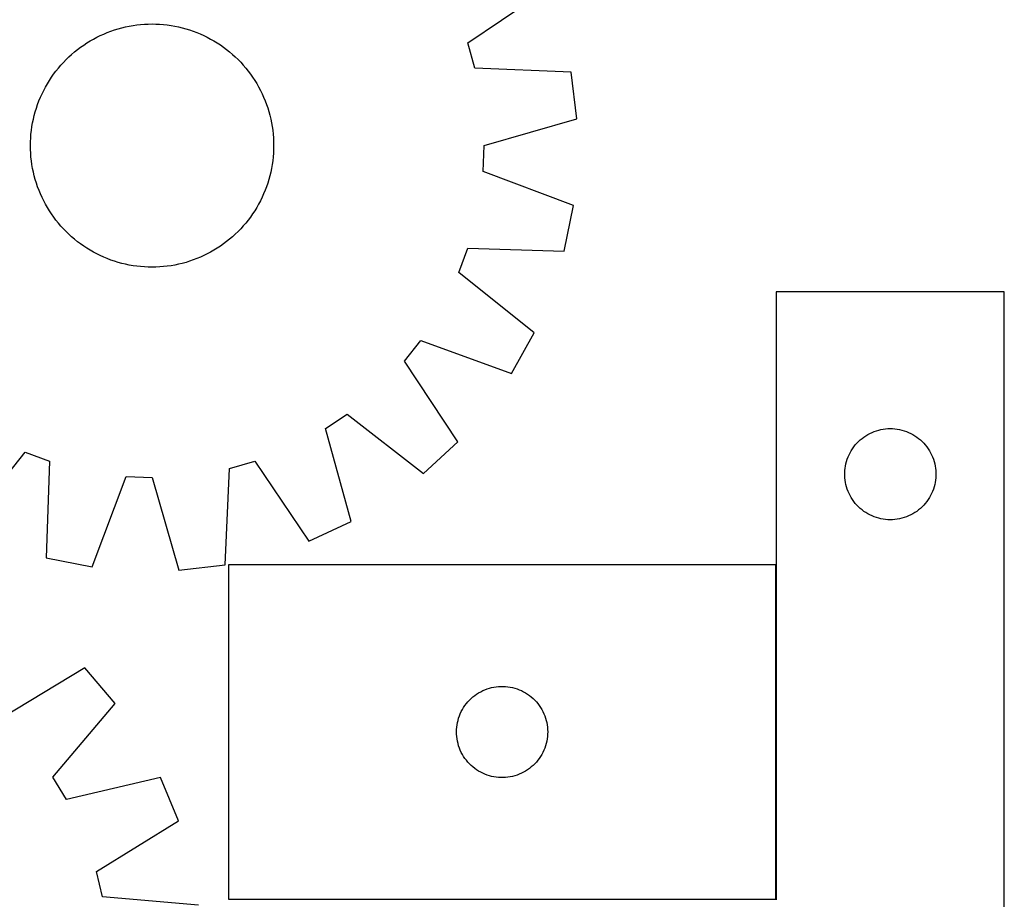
# Model space of a CAD drawing. Header units: millimetres. Extents: x 7 to 1493, y 7 to 2993.
# Tile 17 of 18: x 1170 to 1493, y 2268 to 2557. Entities that reach past the tile are written whole.
import ezdxf

# ---------------------------------------------------------------- set-up
doc = ezdxf.new("R2010")
doc.units = ezdxf.units.MM
doc.layers.add('COMMON', color=5, linetype='CONTINUOUS', true_color=0x0000ff)
doc.layers.add('CUT', color=7, linetype='CONTINUOUS', true_color=0x000000)

msp = doc.modelspace()

# ---------------------------------------------------------------- linework, layer by layer
at = {"layer": 'COMMON'}
msp.add_line((1418.31051, 2267.845138), (1418.31051, 2377.845138), dxfattribs=at)
at = {"layer": 'CUT'}
for p, q in [((1316.910682, 2549.507935), (1343.219622, 2567.307218)), ((1208.040517, 2555.420968), (1209.28948, 2555.559167)), ((1209.28948, 2555.559167), (1210.542167, 2555.658068)), ((1210.542167, 2555.658068), (1211.797343, 2555.717571)), ((1211.797343, 2555.717571), (1213.053768, 2555.737619)), ((1213.053768, 2555.737619), (1214.310204, 2555.718192)), ((1214.310204, 2555.718192), (1215.565409, 2555.659309)), ((1215.565409, 2555.659309), (1216.818145, 2555.561028)), ((1216.818145, 2555.561028), (1218.067175, 2555.423446)), ((1196.023538, 2551.926493), (1197.168666, 2552.443879)), ((1197.168666, 2552.443879), (1198.329481, 2552.92504)), ((1198.329481, 2552.92504), (1199.504836, 2553.369502)), ((1199.504836, 2553.369502), (1200.693573, 2553.776826)), ((1200.693573, 2553.776826), (1201.894517, 2554.146609)), ((1201.894517, 2554.146609), (1203.106484, 2554.478488)), ((1203.106484, 2554.478488), (1204.328277, 2554.772134)), ((1204.328277, 2554.772134), (1205.558691, 2555.027257)), ((1205.558691, 2555.027257), (1206.796512, 2555.243607)), ((1206.796512, 2555.243607), (1208.040517, 2555.420968)), ((1218.067175, 2555.423446), (1219.311268, 2555.246699)), ((1219.311268, 2555.246699), (1220.549196, 2555.030961)), ((1220.549196, 2555.030961), (1221.779736, 2554.776445)), ((1221.779736, 2554.776445), (1223.001674, 2554.483403)), ((1223.001674, 2554.483403), (1224.213805, 2554.152124)), ((1224.213805, 2554.152124), (1225.414931, 2553.782934)), ((1225.414931, 2553.782934), (1226.603869, 2553.376198)), ((1226.603869, 2553.376198), (1227.779444, 2552.932317)), ((1227.779444, 2552.932317), (1228.940496, 2552.451729)), ((1228.940496, 2552.451729), (1230.08588, 2551.934909)), ((1190.572143, 2548.815287), (1191.622236, 2549.505441)), ((1191.622236, 2549.505441), (1192.693489, 2550.162269)), ((1192.693489, 2550.162269), (1193.784844, 2550.785125)), ((1193.784844, 2550.785125), (1194.895226, 2551.373393)), ((1194.895226, 2551.373393), (1196.023538, 2551.926493)), ((1230.08588, 2551.934909), (1231.214465, 2551.382367)), ((1231.214465, 2551.382367), (1232.325137, 2550.794648)), ((1232.325137, 2550.794648), (1233.416801, 2550.172331)), ((1233.416801, 2550.172331), (1234.488378, 2549.516032)), ((1234.488378, 2549.516032), (1235.538812, 2548.826397)), ((1319.240145, 2541.256089), (1316.910682, 2549.507935)), ((1186.603764, 2545.735526), (1187.559078, 2546.551849)), ((1187.559078, 2546.551849), (1188.539561, 2547.337762)), ((1188.539561, 2547.337762), (1189.544246, 2548.09249)), ((1189.544246, 2548.09249), (1190.572143, 2548.815287)), ((1235.538812, 2548.826397), (1236.567065, 2548.104108)), ((1236.567065, 2548.104108), (1237.572124, 2547.349877)), ((1237.572124, 2547.349877), (1238.552995, 2546.564449)), ((1238.552995, 2546.564449), (1239.508712, 2545.748598)), ((1239.508712, 2545.748598), (1240.43833, 2544.90313)), ((1183.052674, 2542.182681), (1183.898142, 2543.112299)), ((1183.898142, 2543.112299), (1184.772393, 2544.014902)), ((1184.772393, 2544.014902), (1185.674564, 2544.889599)), ((1185.674564, 2544.889599), (1186.603764, 2545.735526)), ((1240.43833, 2544.90313), (1241.340933, 2544.028879)), ((1241.340933, 2544.028879), (1242.21563, 2543.126708)), ((1242.21563, 2543.126708), (1243.061557, 2542.197507)), ((1180.697164, 2539.241034), (1181.451394, 2540.246092)), ((1181.451394, 2540.246092), (1182.236823, 2541.226964)), ((1182.236823, 2541.226964), (1183.052674, 2542.182681)), ((1243.061557, 2542.197507), (1243.87788, 2541.242194)), ((1243.87788, 2541.242194), (1244.663794, 2540.261711)), ((1244.663794, 2540.261711), (1245.418521, 2539.257025)), ((1350.973006, 2539.841769), (1319.240145, 2541.256089)), ((1352.785217, 2524.562815), (1350.973006, 2539.841769)), ((1178.006624, 2534.999106), (1178.628941, 2536.090769)), ((1178.628941, 2536.090769), (1179.28524, 2537.162347)), ((1179.28524, 2537.162347), (1179.974874, 2538.21278)), ((1179.974874, 2538.21278), (1180.697164, 2539.241034)), ((1245.418521, 2539.257025), (1246.141318, 2538.229129)), ((1246.141318, 2538.229129), (1246.831472, 2537.179036)), ((1246.831472, 2537.179036), (1247.488301, 2536.107783)), ((1247.488301, 2536.107783), (1248.111156, 2535.016427)), ((1176.866362, 2532.759849), (1177.418905, 2533.888434)), ((1177.418905, 2533.888434), (1178.006624, 2534.999106)), ((1248.111156, 2535.016427), (1248.699424, 2533.906046)), ((1248.699424, 2533.906046), (1249.252524, 2532.777734)), ((1175.425074, 2529.277838), (1175.868955, 2530.453413)), ((1175.868955, 2530.453413), (1176.349542, 2531.614465)), ((1176.349542, 2531.614465), (1176.866362, 2532.759849)), ((1249.252524, 2532.777734), (1249.76991, 2531.632606)), ((1249.76991, 2531.632606), (1250.251072, 2530.471791)), ((1250.251072, 2530.471791), (1250.695533, 2529.296435)), ((1174.317868, 2525.675643), (1174.649148, 2526.887773)), ((1174.649148, 2526.887773), (1175.018338, 2528.0889)), ((1175.018338, 2528.0889), (1175.425074, 2529.277838)), ((1250.695533, 2529.296435), (1251.102857, 2528.107699)), ((1251.102857, 2528.107699), (1251.47264, 2526.906755)), ((1251.47264, 2526.906755), (1251.804519, 2525.694788)), ((1173.554573, 2521.985237), (1173.770311, 2523.223164)), ((1173.770311, 2523.223164), (1174.024826, 2524.453704)), ((1174.024826, 2524.453704), (1174.317868, 2525.675643)), ((1251.804519, 2525.694788), (1252.098165, 2524.472995)), ((1252.098165, 2524.472995), (1252.353288, 2523.242581)), ((1252.353288, 2523.242581), (1252.569638, 2522.00476)), ((1322.263648, 2515.764601), (1352.785217, 2524.562815)), ((1173.240244, 2519.492113), (1173.377826, 2520.741144)), ((1173.377826, 2520.741144), (1173.554573, 2521.985237)), ((1252.569638, 2522.00476), (1252.747, 2520.760755)), ((1252.747, 2520.760755), (1252.885199, 2519.511792)), ((1173.063653, 2515.727737), (1173.08308, 2516.984172)), ((1173.08308, 2516.984172), (1173.141963, 2518.239377)), ((1173.141963, 2518.239377), (1173.240244, 2519.492113)), ((1252.885199, 2519.511792), (1252.984099, 2518.259105)), ((1252.984099, 2518.259105), (1253.043602, 2517.003929)), ((1253.043602, 2517.003929), (1253.06365, 2515.747503)), ((1173.083701, 2514.471312), (1173.063653, 2515.727737)), ((1173.143204, 2513.216136), (1173.083701, 2514.471312)), ((1253.044223, 2514.491068), (1252.98534, 2513.235863)), ((1253.06365, 2515.747503), (1253.044223, 2514.491068)), ((1321.929138, 2507.196785), (1322.263648, 2515.764601)), ((1173.242104, 2511.963448), (1173.143204, 2513.216136)), ((1173.380303, 2510.714486), (1173.242104, 2511.963448)), ((1173.557665, 2509.47048), (1173.380303, 2510.714486)), ((1252.749477, 2510.734096), (1252.57273, 2509.490003)), ((1252.887059, 2511.983127), (1252.749477, 2510.734096)), ((1252.98534, 2513.235863), (1252.887059, 2511.983127)), ((1173.774015, 2508.23266), (1173.557665, 2509.47048)), ((1174.029138, 2507.002246), (1173.774015, 2508.23266)), ((1174.322784, 2505.780452), (1174.029138, 2507.002246)), ((1252.102477, 2507.021536), (1251.809435, 2505.799598)), ((1252.356992, 2508.252076), (1252.102477, 2507.021536)), ((1252.57273, 2509.490003), (1252.356992, 2508.252076)), ((1351.671833, 2496.045694), (1321.929138, 2507.196785)), ((1174.654663, 2504.568486), (1174.322784, 2505.780452)), ((1175.024446, 2503.367541), (1174.654663, 2504.568486)), ((1251.478155, 2504.587467), (1251.108965, 2503.38634)), ((1251.809435, 2505.799598), (1251.478155, 2504.587467)), ((1175.43177, 2502.178805), (1175.024446, 2503.367541)), ((1175.876231, 2501.003449), (1175.43177, 2502.178805)), ((1176.357393, 2499.842635), (1175.876231, 2501.003449)), ((1250.258348, 2501.021828), (1249.77776, 2499.860775)), ((1250.702229, 2502.197403), (1250.258348, 2501.021828)), ((1251.108965, 2503.38634), (1250.702229, 2502.197403)), ((1176.874779, 2498.697507), (1176.357393, 2499.842635)), ((1177.427878, 2497.569195), (1176.874779, 2498.697507)), ((1178.016147, 2496.458813), (1177.427878, 2497.569195)), ((1248.708398, 2497.586807), (1248.120679, 2496.476134)), ((1249.26094, 2498.715392), (1248.708398, 2497.586807)), ((1249.77776, 2499.860775), (1249.26094, 2498.715392)), ((1178.639002, 2495.367457), (1178.016147, 2496.458813)), ((1179.295831, 2494.296204), (1178.639002, 2495.367457)), ((1179.985985, 2493.246112), (1179.295831, 2494.296204)), ((1246.842063, 2494.312894), (1246.152429, 2493.26246)), ((1247.498362, 2495.384471), (1246.842063, 2494.312894)), ((1248.120679, 2496.476134), (1247.498362, 2495.384471)), ((1348.673892, 2480.954541), (1351.671833, 2496.045694)), ((1180.708782, 2492.218215), (1179.985985, 2493.246112)), ((1181.463509, 2491.21353), (1180.708782, 2492.218215)), ((1182.249422, 2490.233046), (1181.463509, 2491.21353)), ((1244.675908, 2491.229148), (1243.89048, 2490.248276)), ((1245.430139, 2492.234206), (1244.675908, 2491.229148)), ((1246.152429, 2493.26246), (1245.430139, 2492.234206)), ((1183.065745, 2489.277733), (1182.249422, 2490.233046)), ((1183.911673, 2488.348532), (1183.065745, 2489.277733)), ((1184.78637, 2487.446361), (1183.911673, 2488.348532)), ((1241.35491, 2487.460338), (1240.452739, 2486.585641)), ((1242.229161, 2488.362941), (1241.35491, 2487.460338)), ((1243.074629, 2489.29256), (1242.229161, 2488.362941)), ((1243.89048, 2490.248276), (1243.074629, 2489.29256)), ((1185.688973, 2486.572111), (1184.78637, 2487.446361)), ((1186.618591, 2485.726642), (1185.688973, 2486.572111)), ((1187.574308, 2484.910792), (1186.618591, 2485.726642)), ((1188.555179, 2484.125363), (1187.574308, 2484.910792)), ((1238.568225, 2484.923391), (1237.587742, 2484.137478)), ((1239.523539, 2485.739714), (1238.568225, 2484.923391)), ((1240.452739, 2486.585641), (1239.523539, 2485.739714)), ((1189.560238, 2483.371132), (1188.555179, 2484.125363)), ((1190.588491, 2482.648843), (1189.560238, 2483.371132)), ((1191.638925, 2481.959209), (1190.588491, 2482.648843)), ((1192.710502, 2481.302909), (1191.638925, 2481.959209)), ((1193.802166, 2480.680593), (1192.710502, 2481.302909)), ((1233.433814, 2481.312971), (1232.342459, 2480.690115)), ((1234.505067, 2481.9698), (1233.433814, 2481.312971)), ((1235.55516, 2482.659953), (1234.505067, 2481.9698)), ((1236.583056, 2483.382751), (1235.55516, 2482.659953)), ((1237.587742, 2484.137478), (1236.583056, 2483.382751)), ((1313.961619, 2473.973518), (1316.927357, 2482.018626)), ((1316.927357, 2482.018626), (1348.673892, 2480.954541)), ((1194.912838, 2480.092873), (1193.802166, 2480.680593)), ((1196.041423, 2479.540331), (1194.912838, 2480.092873)), ((1197.186807, 2479.023511), (1196.041423, 2479.540331)), ((1198.347859, 2478.542924), (1197.186807, 2479.023511)), ((1199.523434, 2478.099043), (1198.347859, 2478.542924)), ((1200.712372, 2477.692307), (1199.523434, 2478.099043)), ((1226.622467, 2478.105738), (1225.43373, 2477.698415)), ((1227.797822, 2478.5502), (1226.622467, 2478.105738)), ((1228.958637, 2479.031361), (1227.797822, 2478.5502)), ((1230.103765, 2479.548747), (1228.958637, 2479.031361)), ((1231.232077, 2480.101847), (1230.103765, 2479.548747)), ((1232.342459, 2480.690115), (1231.232077, 2480.101847)), ((1201.913498, 2477.323117), (1200.712372, 2477.692307)), ((1203.125629, 2476.991837), (1201.913498, 2477.323117)), ((1204.347567, 2476.698795), (1203.125629, 2476.991837)), ((1205.578107, 2476.444279), (1204.347567, 2476.698795)), ((1206.816035, 2476.228542), (1205.578107, 2476.444279)), ((1208.060127, 2476.051795), (1206.816035, 2476.228542)), ((1209.309158, 2475.914213), (1208.060127, 2476.051795)), ((1210.561894, 2475.815932), (1209.309158, 2475.914213)), ((1211.817099, 2475.757049), (1210.561894, 2475.815932)), ((1213.073535, 2475.737621), (1211.817099, 2475.757049)), ((1214.32996, 2475.757669), (1213.073535, 2475.737621)), ((1215.585136, 2475.817173), (1214.32996, 2475.757669)), ((1216.837823, 2475.916073), (1215.585136, 2475.817173)), ((1218.086786, 2476.054272), (1216.837823, 2475.916073)), ((1219.330791, 2476.231634), (1218.086786, 2476.054272)), ((1220.568612, 2476.447983), (1219.330791, 2476.231634)), ((1221.799026, 2476.703107), (1220.568612, 2476.447983)), ((1223.020819, 2476.996753), (1221.799026, 2476.703107)), ((1224.232786, 2477.328631), (1223.020819, 2476.996753)), ((1225.43373, 2477.698415), (1224.232786, 2477.328631)), ((1338.802726, 2454.177202), (1313.961619, 2473.973518)), ((1493.41051, 2467.645137), (1418.41051, 2467.645137)), ((1418.41051, 2467.645137), (1418.41051, 2267.645137)), ((1493.41051, 2167.645137), (1493.41051, 2467.645137)), ((1331.288092, 2440.751077), (1338.802726, 2454.177202)), ((1296.117503, 2444.838412), (1301.424164, 2451.573301)), ((1301.424164, 2451.573301), (1331.288092, 2440.751077)), ((1313.625402, 2418.334672), (1296.117503, 2444.838412)), ((1270.143498, 2422.643415), (1277.271627, 2427.408826)), ((1277.271627, 2427.408826), (1302.32966, 2407.887819)), ((1278.604394, 2392.026622), (1270.143498, 2422.643415)), ((1446.601368, 2419.406934), (1447.219193, 2419.870562)), ((1447.219193, 2419.870562), (1447.860067, 2420.30177)), ((1447.860067, 2420.30177), (1448.522289, 2420.699416)), ((1448.522289, 2420.699416), (1449.204103, 2421.062443)), ((1449.204103, 2421.062443), (1449.903701, 2421.389891)), ((1449.903701, 2421.389891), (1450.619229, 2421.680889)), ((1450.619229, 2421.680889), (1451.348787, 2421.934668)), ((1451.348787, 2421.934668), (1452.090443, 2422.150553)), ((1452.090443, 2422.150553), (1452.842229, 2422.327972)), ((1452.842229, 2422.327972), (1453.602151, 2422.466455)), ((1453.602151, 2422.466455), (1454.368195, 2422.565635)), ((1454.368195, 2422.565635), (1455.138329, 2422.625248)), ((1455.138329, 2422.625248), (1455.91051, 2422.645137)), ((1455.91051, 2422.645137), (1456.682691, 2422.625248)), ((1456.682691, 2422.625248), (1457.452825, 2422.565635)), ((1457.452825, 2422.565635), (1458.218869, 2422.466455)), ((1458.218869, 2422.466455), (1458.978791, 2422.327972)), ((1458.978791, 2422.327972), (1459.730577, 2422.150553)), ((1459.730577, 2422.150553), (1460.472232, 2421.934668)), ((1460.472232, 2421.934668), (1461.201791, 2421.680889)), ((1461.201791, 2421.680889), (1461.917319, 2421.389891)), ((1461.917319, 2421.389891), (1462.616917, 2421.062443)), ((1462.616917, 2421.062443), (1463.298731, 2420.699416)), ((1463.298731, 2420.699416), (1463.960953, 2420.30177)), ((1463.960953, 2420.30177), (1464.601826, 2419.870562)), ((1464.601826, 2419.870562), (1465.219652, 2419.406934)), ((1302.32966, 2407.887819), (1313.625402, 2418.334672)), ((1443.465355, 2416.018793), (1443.912921, 2416.648351)), ((1443.912921, 2416.648351), (1444.392303, 2417.254035)), ((1444.392303, 2417.254035), (1444.902229, 2417.834237)), ((1444.902229, 2417.834237), (1445.441348, 2418.38742)), ((1445.441348, 2418.38742), (1446.008228, 2418.912116)), ((1446.008228, 2418.912116), (1446.601368, 2419.406934)), ((1465.219652, 2419.406934), (1465.812792, 2418.912116)), ((1465.812792, 2418.912116), (1466.379672, 2418.38742)), ((1466.379672, 2418.38742), (1466.91879, 2417.834237)), ((1466.91879, 2417.834237), (1467.428717, 2417.254035)), ((1467.428717, 2417.254035), (1467.908099, 2416.648351)), ((1467.908099, 2416.648351), (1468.355665, 2416.018793)), ((1151.503233, 2389.998545), (1171.299549, 2414.839653)), ((1171.299549, 2414.839653), (1179.344657, 2411.873914)), ((1441.743171, 2412.573273), (1442.01565, 2413.296055)), ((1442.01565, 2413.296055), (1442.324976, 2414.003853)), ((1442.324976, 2414.003853), (1442.670328, 2414.694788)), ((1442.670328, 2414.694788), (1443.050791, 2415.367029)), ((1443.050791, 2415.367029), (1443.465355, 2416.018793)), ((1468.355665, 2416.018793), (1468.770229, 2415.367029)), ((1468.770229, 2415.367029), (1469.150692, 2414.694788)), ((1469.150692, 2414.694788), (1469.496044, 2414.003853)), ((1469.496044, 2414.003853), (1469.805369, 2413.296055)), ((1469.805369, 2413.296055), (1470.077848, 2412.573273)), ((1179.344657, 2411.873914), (1178.280573, 2380.127379)), ((1238.58212, 2409.561127), (1246.833967, 2411.890589)), ((1246.833967, 2411.890589), (1264.633249, 2385.58165)), ((1441.03467, 2409.571112), (1441.153541, 2410.334348)), ((1441.153541, 2410.334348), (1441.311544, 2411.090453)), ((1441.311544, 2411.090453), (1441.508262, 2411.837422)), ((1441.508262, 2411.837422), (1441.743171, 2412.573273)), ((1470.077848, 2412.573273), (1470.312758, 2411.837422)), ((1470.312758, 2411.837422), (1470.509476, 2411.090453)), ((1470.509476, 2411.090453), (1470.667479, 2410.334348)), ((1470.667479, 2410.334348), (1470.78635, 2409.571112)), ((1193.371726, 2377.129438), (1204.522816, 2406.872134)), ((1204.522816, 2406.872134), (1213.090632, 2406.537624)), ((1213.090632, 2406.537624), (1221.888847, 2376.016054)), ((1237.167801, 2377.828266), (1238.58212, 2409.561127)), ((1440.915483, 2408.031356), (1440.955247, 2408.802769)), ((1440.915483, 2407.258918), (1440.915483, 2408.031356)), ((1440.955247, 2406.487505), (1440.915483, 2407.258918)), ((1440.955247, 2408.802769), (1441.03467, 2409.571112)), ((1441.03467, 2405.719162), (1440.955247, 2406.487505)), ((1470.78635, 2409.571112), (1470.865773, 2408.802769)), ((1470.865773, 2406.487505), (1470.78635, 2405.719162)), ((1470.865773, 2408.802769), (1470.905537, 2408.031356)), ((1470.905537, 2407.258918), (1470.865773, 2406.487505)), ((1470.905537, 2408.031356), (1470.905537, 2407.258918)), ((1441.153541, 2404.955926), (1441.03467, 2405.719162)), ((1441.311544, 2404.199821), (1441.153541, 2404.955926)), ((1441.508262, 2403.452853), (1441.311544, 2404.199821)), ((1441.743171, 2402.717001), (1441.508262, 2403.452853)), ((1470.312758, 2403.452853), (1470.077848, 2402.717001)), ((1470.509476, 2404.199821), (1470.312758, 2403.452853)), ((1470.667479, 2404.955926), (1470.509476, 2404.199821)), ((1470.78635, 2405.719162), (1470.667479, 2404.955926)), ((1442.01565, 2401.994219), (1441.743171, 2402.717001)), ((1442.324976, 2401.286421), (1442.01565, 2401.994219)), ((1442.670328, 2400.595486), (1442.324976, 2401.286421)), ((1443.050791, 2399.923245), (1442.670328, 2400.595486)), ((1469.150692, 2400.595486), (1468.770229, 2399.923245)), ((1469.496044, 2401.286421), (1469.150692, 2400.595486)), ((1469.805369, 2401.994219), (1469.496044, 2401.286421)), ((1470.077848, 2402.717001), (1469.805369, 2401.994219)), ((1443.465355, 2399.271481), (1443.050791, 2399.923245)), ((1443.912921, 2398.641923), (1443.465355, 2399.271481)), ((1444.392303, 2398.036239), (1443.912921, 2398.641923)), ((1444.902229, 2397.456037), (1444.392303, 2398.036239)), ((1445.441348, 2396.902854), (1444.902229, 2397.456037)), ((1446.008228, 2396.378158), (1445.441348, 2396.902854)), ((1466.379672, 2396.902854), (1465.812792, 2396.378158)), ((1466.91879, 2397.456037), (1466.379672, 2396.902854)), ((1467.428717, 2398.036239), (1466.91879, 2397.456037)), ((1467.908099, 2398.641923), (1467.428717, 2398.036239)), ((1468.355665, 2399.271481), (1467.908099, 2398.641923)), ((1468.770229, 2399.923245), (1468.355665, 2399.271481)), ((1446.601368, 2395.88334), (1446.008228, 2396.378158)), ((1447.219193, 2395.419712), (1446.601368, 2395.88334)), ((1447.860067, 2394.988504), (1447.219193, 2395.419712)), ((1448.522289, 2394.590858), (1447.860067, 2394.988504)), ((1449.204103, 2394.227831), (1448.522289, 2394.590858)), ((1449.903701, 2393.900383), (1449.204103, 2394.227831)), ((1450.619229, 2393.609385), (1449.903701, 2393.900383)), ((1451.348787, 2393.355606), (1450.619229, 2393.609385)), ((1461.201791, 2393.609385), (1460.472232, 2393.355606)), ((1461.917319, 2393.900383), (1461.201791, 2393.609385)), ((1462.616917, 2394.227831), (1461.917319, 2393.900383)), ((1463.298731, 2394.590858), (1462.616917, 2394.227831)), ((1463.960953, 2394.988504), (1463.298731, 2394.590858)), ((1464.601826, 2395.419712), (1463.960953, 2394.988504)), ((1465.219652, 2395.88334), (1464.601826, 2395.419712)), ((1465.812792, 2396.378158), (1465.219652, 2395.88334)), ((1264.633249, 2385.58165), (1278.604394, 2392.026622)), ((1452.090443, 2393.139721), (1451.348787, 2393.355606)), ((1452.842229, 2392.962302), (1452.090443, 2393.139721)), ((1453.602151, 2392.823819), (1452.842229, 2392.962302)), ((1454.368195, 2392.724639), (1453.602151, 2392.823819)), ((1455.138329, 2392.665026), (1454.368195, 2392.724639)), ((1455.91051, 2392.645137), (1455.138329, 2392.665026)), ((1456.682691, 2392.665026), (1455.91051, 2392.645137)), ((1457.452825, 2392.724639), (1456.682691, 2392.665026)), ((1458.218869, 2392.823819), (1457.452825, 2392.724639)), ((1458.978791, 2392.962302), (1458.218869, 2392.823819)), ((1459.730577, 2393.139721), (1458.978791, 2392.962302)), ((1460.472232, 2393.355606), (1459.730577, 2393.139721)), ((1178.280573, 2380.127379), (1193.371726, 2377.129438)), ((1221.888847, 2376.016054), (1237.167801, 2377.828266)), ((1418.210509, 2377.845138), (1238.210509, 2377.845138)), ((1238.210509, 2377.845138), (1238.210509, 2267.845138)), ((1418.210509, 2267.845138), (1418.210509, 2377.845138)), ((1190.970393, 2343.906395), (1163.787042, 2327.473494)), ((1200.956695, 2332.201511), (1190.970393, 2343.906395)), ((1319.207295, 2334.842727), (1319.836853, 2335.290293)), ((1319.836853, 2335.290293), (1320.488617, 2335.704857)), ((1320.488617, 2335.704857), (1321.160858, 2336.08532)), ((1321.160858, 2336.08532), (1321.851793, 2336.430672)), ((1321.851793, 2336.430672), (1322.559591, 2336.739998)), ((1322.559591, 2336.739998), (1323.282373, 2337.012476)), ((1323.282373, 2337.012476), (1324.018224, 2337.247386)), ((1324.018224, 2337.247386), (1324.765193, 2337.444104)), ((1324.765193, 2337.444104), (1325.521298, 2337.602107)), ((1325.521298, 2337.602107), (1326.284534, 2337.720978)), ((1326.284534, 2337.720978), (1327.052877, 2337.800401)), ((1327.052877, 2337.800401), (1327.82429, 2337.840165)), ((1327.82429, 2337.840165), (1328.596728, 2337.840165)), ((1328.596728, 2337.840165), (1329.368141, 2337.800401)), ((1329.368141, 2337.800401), (1330.136484, 2337.720978)), ((1330.136484, 2337.720978), (1330.89972, 2337.602107)), ((1330.89972, 2337.602107), (1331.655825, 2337.444104)), ((1331.655825, 2337.444104), (1332.402793, 2337.247386)), ((1332.402793, 2337.247386), (1333.138645, 2337.012476)), ((1333.138645, 2337.012476), (1333.861427, 2336.739998)), ((1333.861427, 2336.739998), (1334.569225, 2336.430672)), ((1334.569225, 2336.430672), (1335.26016, 2336.08532)), ((1335.26016, 2336.08532), (1335.932401, 2335.704857)), ((1335.932401, 2335.704857), (1336.584165, 2335.290293)), ((1336.584165, 2335.290293), (1337.213723, 2334.842727)), ((1180.448243, 2307.945004), (1200.956695, 2332.201511)), ((1315.985084, 2331.536454), (1316.448712, 2332.15428)), ((1316.448712, 2332.15428), (1316.94353, 2332.74742)), ((1316.94353, 2332.74742), (1317.468226, 2333.3143)), ((1317.468226, 2333.3143), (1318.021409, 2333.853419)), ((1318.021409, 2333.853419), (1318.601611, 2334.363345)), ((1318.601611, 2334.363345), (1319.207295, 2334.842727)), ((1337.213723, 2334.842727), (1337.819407, 2334.363345)), ((1337.819407, 2334.363345), (1338.399609, 2333.853419)), ((1338.399609, 2333.853419), (1338.952792, 2333.3143)), ((1338.952792, 2333.3143), (1339.477488, 2332.74742)), ((1339.477488, 2332.74742), (1339.972306, 2332.15428)), ((1339.972306, 2332.15428), (1340.435934, 2331.536454)), ((1314.174757, 2328.136419), (1314.465755, 2328.851947)), ((1314.465755, 2328.851947), (1314.793203, 2329.551545)), ((1314.793203, 2329.551545), (1315.15623, 2330.233359)), ((1315.15623, 2330.233359), (1315.553876, 2330.895581)), ((1315.553876, 2330.895581), (1315.985084, 2331.536454)), ((1340.435934, 2331.536454), (1340.867142, 2330.895581)), ((1340.867142, 2330.895581), (1341.264788, 2330.233359)), ((1341.264788, 2330.233359), (1341.627815, 2329.551545)), ((1341.627815, 2329.551545), (1341.955262, 2328.851947)), ((1341.955262, 2328.851947), (1342.246261, 2328.136419)), ((1313.38919, 2325.153497), (1313.527674, 2325.913419)), ((1313.527674, 2325.913419), (1313.705093, 2326.665205)), ((1313.705093, 2326.665205), (1313.920978, 2327.406861)), ((1313.920978, 2327.406861), (1314.174757, 2328.136419)), ((1342.246261, 2328.136419), (1342.50004, 2327.406861)), ((1342.50004, 2327.406861), (1342.715925, 2326.665205)), ((1342.715925, 2326.665205), (1342.893344, 2325.913419)), ((1342.893344, 2325.913419), (1343.031827, 2325.153497)), ((1313.210509, 2322.845138), (1313.230398, 2323.617319)), ((1313.230398, 2322.072957), (1313.210509, 2322.845138)), ((1313.230398, 2323.617319), (1313.290011, 2324.387453)), ((1313.290011, 2324.387453), (1313.38919, 2325.153497)), ((1343.031827, 2325.153497), (1343.131007, 2324.387453)), ((1343.131007, 2324.387453), (1343.19062, 2323.617319)), ((1343.19062, 2323.617319), (1343.210509, 2322.845138)), ((1343.210509, 2322.845138), (1343.19062, 2322.072957)), ((1313.290011, 2321.302823), (1313.230398, 2322.072957)), ((1313.38919, 2320.536779), (1313.290011, 2321.302823)), ((1313.527674, 2319.776857), (1313.38919, 2320.536779)), ((1313.705093, 2319.025071), (1313.527674, 2319.776857)), ((1342.893344, 2319.776857), (1342.715925, 2319.025071)), ((1343.031827, 2320.536779), (1342.893344, 2319.776857)), ((1343.131007, 2321.302823), (1343.031827, 2320.536779)), ((1343.19062, 2322.072957), (1343.131007, 2321.302823)), ((1313.920978, 2318.283416), (1313.705093, 2319.025071)), ((1314.174757, 2317.553857), (1313.920978, 2318.283416)), ((1314.465755, 2316.838329), (1314.174757, 2317.553857)), ((1314.793203, 2316.138731), (1314.465755, 2316.838329)), ((1315.15623, 2315.456917), (1314.793203, 2316.138731)), ((1341.627815, 2316.138731), (1341.264788, 2315.456917)), ((1341.955262, 2316.838329), (1341.627815, 2316.138731)), ((1342.246261, 2317.553857), (1341.955262, 2316.838329)), ((1342.50004, 2318.283416), (1342.246261, 2317.553857)), ((1342.715925, 2319.025071), (1342.50004, 2318.283416)), ((1315.553876, 2314.794695), (1315.15623, 2315.456917)), ((1315.985084, 2314.153822), (1315.553876, 2314.794695)), ((1316.448712, 2313.535996), (1315.985084, 2314.153822)), ((1316.94353, 2312.942856), (1316.448712, 2313.535996)), ((1317.468226, 2312.375976), (1316.94353, 2312.942856)), ((1339.477488, 2312.942856), (1338.952792, 2312.375976)), ((1339.972306, 2313.535996), (1339.477488, 2312.942856)), ((1340.435934, 2314.153822), (1339.972306, 2313.535996)), ((1340.867142, 2314.794695), (1340.435934, 2314.153822)), ((1341.264788, 2315.456917), (1340.867142, 2314.794695)), ((1318.021409, 2311.836858), (1317.468226, 2312.375976)), ((1318.601611, 2311.326931), (1318.021409, 2311.836858)), ((1319.207295, 2310.847549), (1318.601611, 2311.326931)), ((1319.836853, 2310.399983), (1319.207295, 2310.847549)), ((1320.488617, 2309.985419), (1319.836853, 2310.399983)), ((1321.160858, 2309.604956), (1320.488617, 2309.985419)), ((1321.851793, 2309.259604), (1321.160858, 2309.604956)), ((1335.26016, 2309.604956), (1334.569225, 2309.259604)), ((1335.932401, 2309.985419), (1335.26016, 2309.604956)), ((1336.584165, 2310.399983), (1335.932401, 2309.985419)), ((1337.213723, 2310.847549), (1336.584165, 2310.399983)), ((1337.819407, 2311.326931), (1337.213723, 2310.847549)), ((1338.399609, 2311.836858), (1337.819407, 2311.326931)), ((1338.952792, 2312.375976), (1338.399609, 2311.836858)), ((1184.92449, 2300.631826), (1180.448243, 2307.945004)), ((1215.855438, 2307.860326), (1184.92449, 2300.631826)), ((1221.735968, 2293.642383), (1215.855438, 2307.860326)), ((1322.559591, 2308.950279), (1321.851793, 2309.259604)), ((1323.282373, 2308.6778), (1322.559591, 2308.950279)), ((1324.018224, 2308.44289), (1323.282373, 2308.6778)), ((1324.765193, 2308.246172), (1324.018224, 2308.44289)), ((1325.521298, 2308.088169), (1324.765193, 2308.246172)), ((1326.284534, 2307.969298), (1325.521298, 2308.088169)), ((1327.052877, 2307.889875), (1326.284534, 2307.969298)), ((1327.82429, 2307.850111), (1327.052877, 2307.889875)), ((1328.596728, 2307.850111), (1327.82429, 2307.850111)), ((1329.368141, 2307.889875), (1328.596728, 2307.850111)), ((1330.136484, 2307.969298), (1329.368141, 2307.889875)), ((1330.89972, 2308.088169), (1330.136484, 2307.969298)), ((1331.655825, 2308.246172), (1330.89972, 2308.088169)), ((1332.402793, 2308.44289), (1331.655825, 2308.246172)), ((1333.138645, 2308.6778), (1332.402793, 2308.44289)), ((1333.861427, 2308.950279), (1333.138645, 2308.6778)), ((1334.569225, 2309.259604), (1333.861427, 2308.950279)), ((1194.735598, 2276.910534), (1221.735968, 2293.642383)), ((1196.732865, 2268.572052), (1194.735598, 2276.910534)), ((1228.383674, 2265.888575), (1196.732865, 2268.572052)), ((1238.210509, 2267.845138), (1418.210509, 2267.845138))]:
    msp.add_line(p, q, dxfattribs=at)

doc.saveas('drawing.dxf')
